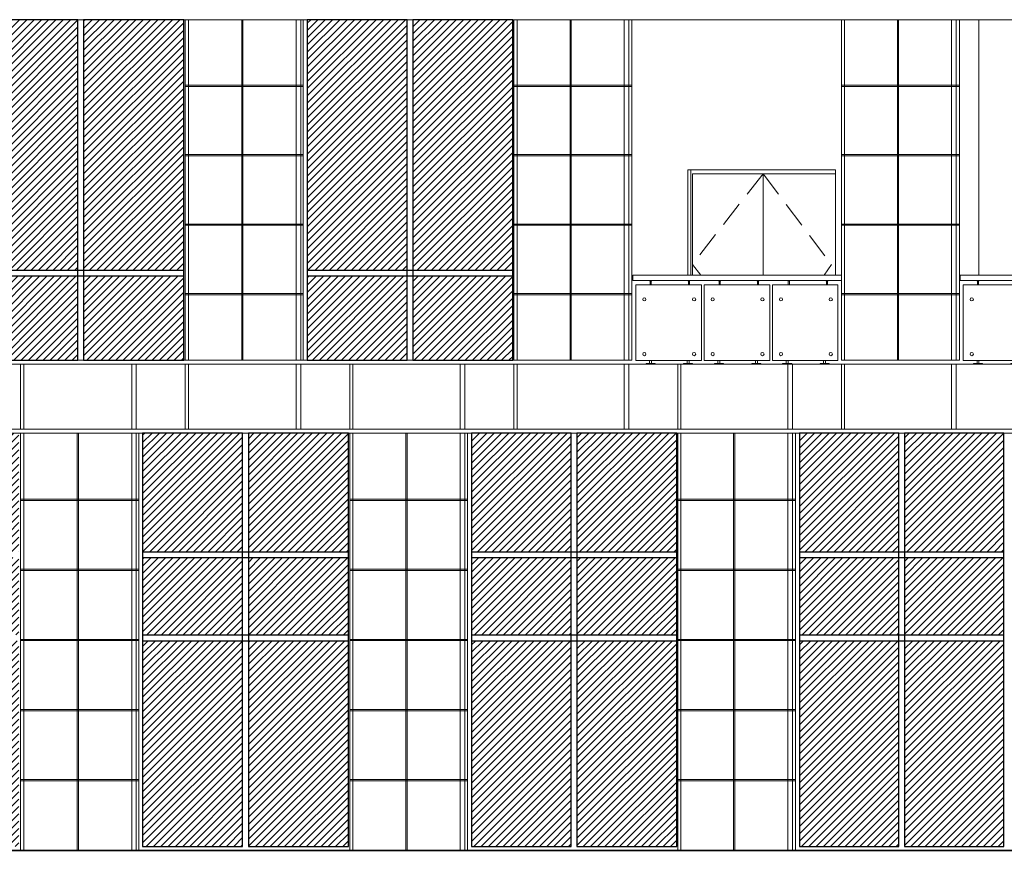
# Model space of a CAD drawing. Header units: millimetres. Extents: x 614675 to 1010864, y -150593 to -87691.
# Tile 104 of 194: x 863028 to 875174, y -138011 to -127591. Entities that reach past the tile are written whole.
import ezdxf

# ---------------------------------------------------------------- set-up
doc = ezdxf.new("R2010")
doc.units = ezdxf.units.MM
doc.header["$LTSCALE"] = 0.05
doc.linetypes.add('DASHED', pattern=[19.05, 12.7, -6.35])
doc.layers.get('0').update_dxf_attribs({"lineweight": 0})
doc.layers.add('011 Dimension', color=16, linetype='Continuous', lineweight=9)
doc.layers.add('013 Door & Window', color=48, linetype='Continuous', lineweight=9)
doc.layers.add('GLASS', color=135, linetype='Continuous')
pattern_1 = [(45, (465252.35, -320525.08), (-44.901281, 44.901281), [])]

# ---------------------------------------------------------------- blocks, each defined once
blk = doc.blocks.new('moajiri 01 (2) (3)')
at = {"color": 195}
blk.add_lwpolyline([(2354, 1100), (-190, 1100), (-220, 1100), (-220, 1032), (2354, 1032)], dxfattribs=at)
at = {"lineweight": 0}
for points in [[(-15, 1032), (-15, 1028), (14, 1028), (14, 1032), (-15, 1032)], [(458, 1032), (458, 1028), (486, 1028), (486, 1032), (458, 1032)], [(838, 1032), (838, 1028), (867, 1028), (867, 1032), (838, 1032)], [(1311, 1032), (1311, 1028), (1339, 1028), (1339, 1032), (1311, 1032)], [(1691, 1032), (1691, 1028), (1719, 1028), (1719, 1032), (1691, 1032)], [(2163, 1032), (2163, 1028), (2192, 1028), (2192, 1032), (2163, 1032)]]:
    blk.add_lwpolyline(points, close=True, dxfattribs=at)
for points in [[(-7, 1028), (-7, 980)], [(6, 1028), (6, 980)], [(466, 1028), (466, 980)], [(479, 1028), (479, 980)], [(846, 1028), (846, 980)], [(859, 1028), (859, 980)], [(1319, 1028), (1319, 980)], [(1332, 1028), (1332, 980)], [(1699, 1028), (1699, 980)], [(1712, 1028), (1712, 980)], [(2171, 1028), (2171, 980)], [(2184, 1028), (2184, 980)], [(-12, 45), (-12, 10)], [(12, 45), (12, 10)], [(450, 45), (450, 10)], [(474, 45), (474, 10)], [(830, 45), (830, 10)], [(855, 45), (855, 10)], [(1292, 45), (1292, 10)], [(1317, 45), (1317, 10)], [(1673, 45), (1673, 10)], [(1698, 45), (1698, 10)], [(2134, 45), (2134, 10)], [(2159, 45), (2159, 10)]]:
    blk.add_lwpolyline(points, dxfattribs=at)
for points in [[(-57, 0), (57, 0), (56, 6, 0.39896), (52, 10), (-52, 10, 0.39896), (-56, 6), (-57, 0)], [(405, 0), (519, 0), (518, 6, 0.39896), (514, 10), (410, 10, 0.39896), (406, 6), (405, 0)], [(786, 0), (899, 0), (899, 6, 0.39896), (894, 10), (791, 10, 0.39896), (787, 6), (786, 0)], [(1248, 0), (1361, 0), (1361, 6, 0.39896), (1356, 10), (1253, 10, 0.39896), (1248, 6), (1248, 0)], [(1629, 0), (1742, 0), (1741, 6, 0.39896), (1737, 10), (1634, 10, 0.39896), (1629, 6), (1629, 0)], [(2090, 0), (2203, 0), (2203, 6, 0.39896), (2198, 10), (2095, 10, 0.39896), (2090, 6), (2090, 0)]]:
    blk.add_lwpolyline(points, format="xyb", close=True, dxfattribs=at)
for centre in [(-77, 800), (537, 800), (766, 800), (1380, 800), (1608, 800), (2222, 800), (-77, 125), (537, 125), (766, 125), (1380, 125), (1608, 125), (2222, 125)]:
    blk.add_circle(centre, 20, dxfattribs=at)
at = {"layer": '011 Dimension', "color": 135, "lineweight": 0}
for points in [[(-182, 980), (627, 980)], [(-182, 980), (-182, 45)], [(627, 980), (627, 45)], [(661, 980), (661, 45)], [(661, 980), (1469, 980)], [(1469, 980), (1469, 45)], [(1503, 980), (1503, 45)], [(1503, 980), (2311, 980)], [(2311, 980), (2311, 45)], [(-182, 45), (627, 45)], [(661, 45), (1469, 45)], [(1503, 45), (2311, 45)]]:
    blk.add_lwpolyline(points, dxfattribs=at)
blk = doc.blocks.new('moajiri 01 (2) (2)')
at = {"color": 195}
blk.add_lwpolyline([(2342, 1100), (-190, 1100), (-220, 1100), (-220, 1032), (2342, 1032)], dxfattribs=at)
at = {"lineweight": 0}
for points in [[(-15, 1032), (-15, 1028), (14, 1028), (14, 1032), (-15, 1032)], [(458, 1032), (458, 1028), (486, 1028), (486, 1032), (458, 1032)], [(838, 1032), (838, 1028), (867, 1028), (867, 1032), (838, 1032)], [(1311, 1032), (1311, 1028), (1339, 1028), (1339, 1032), (1311, 1032)], [(1691, 1032), (1691, 1028), (1719, 1028), (1719, 1032), (1691, 1032)], [(2163, 1032), (2163, 1028), (2192, 1028), (2192, 1032), (2163, 1032)]]:
    blk.add_lwpolyline(points, close=True, dxfattribs=at)
for points in [[(-7, 1028), (-7, 980)], [(6, 1028), (6, 980)], [(466, 1028), (466, 980)], [(479, 1028), (479, 980)], [(846, 1028), (846, 980)], [(859, 1028), (859, 980)], [(1319, 1028), (1319, 980)], [(1332, 1028), (1332, 980)], [(1699, 1028), (1699, 980)], [(1712, 1028), (1712, 980)], [(2171, 1028), (2171, 980)], [(2184, 1028), (2184, 980)], [(-12, 45), (-12, 10)], [(12, 45), (12, 10)], [(450, 45), (450, 10)], [(474, 45), (474, 10)], [(830, 45), (830, 10)], [(855, 45), (855, 10)], [(1285, 45), (1285, 10)], [(1310, 45), (1310, 10)], [(1664, 45), (1664, 10)], [(1689, 45), (1689, 10)], [(2123, 45), (2123, 10)], [(2148, 45), (2148, 10)]]:
    blk.add_lwpolyline(points, dxfattribs=at)
for points in [[(-57, 0), (57, 0), (56, 6, 0.39896), (52, 10), (-52, 10, 0.39896), (-56, 6), (-57, 0)], [(405, 0), (519, 0), (518, 6, 0.39896), (514, 10), (410, 10, 0.39896), (406, 6), (405, 0)], [(786, 0), (899, 0), (899, 6, 0.39896), (894, 10), (791, 10, 0.39896), (787, 6), (786, 0)], [(1241, 0), (1354, 0), (1354, 6, 0.39896), (1349, 10), (1246, 10, 0.39896), (1242, 6), (1241, 0)], [(1620, 0), (1733, 0), (1733, 6, 0.39896), (1728, 10), (1625, 10, 0.39896), (1620, 6), (1620, 0)], [(2079, 0), (2192, 0), (2192, 6, 0.39896), (2187, 10), (2084, 10, 0.39896), (2079, 6), (2079, 0)]]:
    blk.add_lwpolyline(points, format="xyb", close=True, dxfattribs=at)
for centre in [(-77, 800), (537, 800), (766, 800), (1373, 800), (1600, 800), (2211, 800), (-77, 125), (537, 125), (766, 125), (1373, 125), (1600, 125), (2211, 125)]:
    blk.add_circle(centre, 20, dxfattribs=at)
at = {"layer": '011 Dimension', "color": 135, "lineweight": 0}
for points in [[(-182, 980), (627, 980)], [(-182, 980), (-182, 45)], [(627, 980), (627, 45)], [(661, 980), (661, 45)], [(661, 980), (1460, 980)], [(1460, 980), (1460, 45)], [(1494, 980), (1494, 45)], [(1494, 980), (2297, 980)], [(2297, 980), (2297, 45)], [(-182, 45), (627, 45)], [(661, 45), (1460, 45)], [(1494, 45), (2297, 45)]]:
    blk.add_lwpolyline(points, dxfattribs=at)

msp = doc.modelspace()

# ---------------------------------------------------------------- hatches: boundary and pattern name
h = msp.add_hatch()
h.set_pattern_fill('ANSI31', color=253, scale=20, style=0)
h.set_pattern_definition(pattern_1)
h.paths.add_polyline_path([(855657, -131791), (856897, -131791), (856897, -130752), (855657, -130752)])
h.paths.add_polyline_path([(856897, -127591), (855657, -127591), (855657, -130680), (856897, -130680)])
h.paths.add_polyline_path([(854344, -131791), (855585, -131791), (855585, -130752), (854344, -130752)])
h.paths.add_polyline_path([(855585, -127591), (854344, -127591), (854344, -130680), (855585, -130680)])
h.paths.add_polyline_path([(859743, -131791), (860981, -131791), (860981, -130752), (859743, -130752)])
h.paths.add_polyline_path([(860981, -127591), (859743, -127591), (859743, -130680), (860981, -130680)])
h.paths.add_polyline_path([(858434, -131791), (859672, -131791), (859672, -130752), (858434, -130752)])
h.paths.add_polyline_path([(859672, -127591), (858434, -127591), (858434, -130680), (859672, -130680)])
h.paths.add_polyline_path([(863817, -131791), (865052, -131791), (865052, -130752), (863817, -130752)])
h.paths.add_polyline_path([(865052, -127591), (863817, -127591), (863817, -130680), (865052, -130680)])
h.paths.add_polyline_path([(862511, -131791), (863746, -131791), (863746, -130752), (862511, -130752)])
h.paths.add_polyline_path([(863746, -127591), (862511, -127591), (862511, -130680), (863746, -130680)])
h.paths.add_polyline_path([(867879, -131791), (869110, -131791), (869110, -130752), (867879, -130752)])
h.paths.add_polyline_path([(869110, -127591), (867879, -127591), (867879, -130680), (869110, -130680)])
h.paths.add_polyline_path([(866576, -131791), (867808, -131791), (867808, -130752), (866576, -130752)])
h.paths.add_polyline_path([(867808, -127591), (866576, -127591), (866576, -130680), (867808, -130680)])
h.paths.add_polyline_path([(879988, -131791), (881206, -131791), (881206, -130752), (879988, -130752)])
h.paths.add_polyline_path([(881206, -127591), (879988, -127591), (879988, -130680), (881206, -130680)])
h.paths.add_polyline_path([(878700, -131791), (879918, -131791), (879918, -130752), (878700, -130752)])
h.paths.add_polyline_path([(879918, -127591), (878700, -127591), (878700, -130680), (879918, -130680)])
h.paths.add_polyline_path([(884000, -131791), (885209, -131791), (885209, -130752), (884000, -130752)])
h.paths.add_polyline_path([(885209, -127591), (884000, -127591), (884000, -130680), (885209, -130680)])
h.paths.add_polyline_path([(882718, -131791), (883930, -131791), (883930, -130752), (882718, -130752)])
h.paths.add_polyline_path([(883930, -127591), (882718, -127591), (882718, -130680), (883930, -130680)])
h.paths.add_polyline_path([(887999, -131791), (889197, -131791), (889197, -130752), (887999, -130752)])
h.paths.add_polyline_path([(889197, -127591), (887999, -127591), (887999, -130680), (889197, -130680)])
h.paths.add_polyline_path([(886723, -131791), (887929, -131791), (887929, -130752), (886723, -130752)])
h.paths.add_polyline_path([(887929, -127591), (886723, -127591), (886723, -130680), (887929, -130680)])
h = msp.add_hatch()
h.set_pattern_fill('ANSI31', color=253, scale=20, style=0)
h.set_pattern_definition(pattern_1)
h.paths.add_polyline_path([(856392, -137791), (857632, -137791), (857632, -135252), (856392, -135252)])
h.paths.add_polyline_path([(857632, -132691), (856392, -132691), (856392, -134155), (857632, -134155)])
h.paths.add_polyline_path([(856392, -135180), (857632, -135180), (857632, -134227), (856392, -134227)])
h.paths.add_polyline_path([(857703, -137791), (858942, -137791), (858942, -135252), (857703, -135252)])
h.paths.add_polyline_path([(858942, -132691), (857703, -132691), (857703, -134155), (858942, -134155)])
h.paths.add_polyline_path([(857703, -135180), (858942, -135180), (858942, -134227), (857703, -134227)])
h.paths.add_polyline_path([(860473, -137791), (861710, -137791), (861710, -135252), (860473, -135252)])
h.paths.add_polyline_path([(861710, -132691), (860473, -132691), (860473, -134155), (861710, -134155)])
h.paths.add_polyline_path([(860473, -135180), (861710, -135180), (861710, -134227), (860473, -134227)])
h.paths.add_polyline_path([(861781, -137791), (863018, -137791), (863018, -135252), (861781, -135252)])
h.paths.add_polyline_path([(863018, -132691), (861781, -132691), (861781, -134155), (863018, -134155)])
h.paths.add_polyline_path([(861781, -135180), (863018, -135180), (863018, -134227), (861781, -134227)])
h.paths.add_polyline_path([(865850, -137791), (867083, -137791), (867083, -135252), (865850, -135252)])
h.paths.add_polyline_path([(867083, -132691), (865850, -132691), (865850, -134155), (867083, -134155)])
h.paths.add_polyline_path([(865850, -135180), (867083, -135180), (867083, -134227), (865850, -134227)])
h.paths.add_polyline_path([(864545, -137791), (865778, -137791), (865778, -135252), (864545, -135252)])
h.paths.add_polyline_path([(865778, -132691), (864545, -132691), (864545, -134155), (865778, -134155)])
h.paths.add_polyline_path([(864545, -135180), (865778, -135180), (865778, -134227), (864545, -134227)])
h.paths.add_polyline_path([(869903, -137791), (871133, -137791), (871133, -135252), (869903, -135252)])
h.paths.add_polyline_path([(871133, -132691), (869903, -132691), (869903, -134155), (871133, -134155)])
h.paths.add_polyline_path([(869903, -135180), (871133, -135180), (871133, -134227), (869903, -134227)])
h.paths.add_polyline_path([(868603, -137791), (869832, -137791), (869832, -135252), (868603, -135252)])
h.paths.add_polyline_path([(869832, -132691), (868603, -132691), (868603, -134155), (869832, -134155)])
h.paths.add_polyline_path([(868603, -135180), (869832, -135180), (869832, -134227), (868603, -134227)])
h.paths.add_polyline_path([(873944, -137791), (875169, -137791), (875169, -135252), (873944, -135252)])
h.paths.add_polyline_path([(875169, -132691), (873944, -132691), (873944, -134155), (875169, -134155)])
h.paths.add_polyline_path([(873944, -135180), (875169, -135180), (875169, -134227), (873944, -134227)])
h.paths.add_polyline_path([(872648, -137791), (873873, -137791), (873873, -135252), (872648, -135252)])
h.paths.add_polyline_path([(873873, -132691), (872648, -132691), (872648, -134155), (873873, -134155)])
h.paths.add_polyline_path([(872648, -135180), (873873, -135180), (873873, -134227), (872648, -134227)])
h.paths.add_polyline_path([(881995, -137791), (883208, -137791), (883208, -135252), (881995, -135252)])
h.paths.add_polyline_path([(883208, -132691), (881995, -132691), (881995, -134155), (883208, -134155)])
h.paths.add_polyline_path([(881995, -135180), (883208, -135180), (883208, -134227), (881995, -134227)])
h.paths.add_polyline_path([(880709, -137791), (881924, -137791), (881924, -135252), (880709, -135252)])
h.paths.add_polyline_path([(881924, -132691), (880709, -132691), (880709, -134155), (881924, -134155)])
h.paths.add_polyline_path([(880709, -135180), (881924, -135180), (881924, -134227), (880709, -134227)])
h.paths.add_polyline_path([(886002, -137791), (887206, -137791), (887206, -135252), (886002, -135252)])
h.paths.add_polyline_path([(887206, -132691), (886002, -132691), (886002, -134155), (887206, -134155)])
h.paths.add_polyline_path([(886002, -135180), (887206, -135180), (887206, -134227), (886002, -134227)])
h.paths.add_polyline_path([(884723, -137791), (885932, -137791), (885932, -135252), (884723, -135252)])
h.paths.add_polyline_path([(885932, -132691), (884723, -132691), (884723, -134155), (885932, -134155)])
h.paths.add_polyline_path([(884723, -135180), (885932, -135180), (885932, -134227), (884723, -134227)])

# ---------------------------------------------------------------- linework, layer by layer
at = {"lineweight": 5}
for points in [[(852994, -127591), (890743, -127591)], [(865070, -131791), (865070, -127591)], [(865111, -131791), (865111, -127591)], [(865767, -131791), (865767, -127591)], [(865782, -131791), (865782, -127591)], [(866438, -131791), (866438, -127591)], [(866495, -131791), (866495, -127591)], [(866527, -131791), (866527, -127591)], [(869124, -131791), (869124, -127591)], [(869163, -131791), (869163, -127591)], [(869817, -131791), (869817, -127591)], [(869832, -131791), (869832, -127591)], [(870486, -131791), (870486, -127591)], [(870544, -131791), (870544, -127591)], [(870579, -131791), (870579, -127591)], [(873164, -131791), (873164, -127591)], [(873202, -131791), (873202, -127591)], [(873855, -131791), (873855, -127591)], [(873870, -131791), (873870, -127591)], [(874523, -131791), (874523, -127591)], [(874581, -131791), (874581, -127591)], [(874621, -131791), (874621, -127591)], [(865070, -128398), (866527, -128398)], [(865070, -128413), (866527, -128413)], [(869124, -128398), (870579, -128398)], [(869124, -128413), (870579, -128413)], [(873164, -128398), (874621, -128398)], [(873164, -128413), (874621, -128413)], [(865070, -129255), (866527, -129255)], [(865070, -129270), (866527, -129270)], [(869124, -129255), (870579, -129255)], [(869124, -129270), (870579, -129270)], [(873164, -129255), (874621, -129255)], [(873164, -129270), (874621, -129270)], [(865070, -130112), (866527, -130112)], [(865070, -130127), (866527, -130127)], [(869124, -130112), (870579, -130112)], [(869124, -130127), (870579, -130127)], [(873164, -130112), (874621, -130112)], [(873164, -130127), (874621, -130127)], [(865070, -130969), (866527, -130969)], [(865070, -130984), (866527, -130984)], [(869124, -130969), (870579, -130969)], [(869124, -130984), (870579, -130984)], [(873164, -130969), (874621, -130969)], [(873164, -130984), (874621, -130984)], [(852994, -131791), (870579, -131791)], [(852994, -131841), (890743, -131841)], [(863039, -132641), (863039, -131841)], [(863080, -132641), (863080, -131841)], [(864410, -132641), (864410, -131841)], [(864466, -132641), (864466, -131841)], [(865070, -132641), (865070, -131841)], [(865111, -132641), (865111, -131841)], [(866438, -132641), (866438, -131841)], [(866495, -132641), (866495, -131841)], [(867099, -132641), (867099, -131841)], [(867139, -132641), (867139, -131841)], [(868462, -132641), (868462, -131841)], [(868520, -132641), (868520, -131841)], [(869124, -132641), (869124, -131841)], [(869163, -132641), (869163, -131841)], [(870486, -132641), (870486, -131841)], [(870544, -132641), (870544, -131841)], [(871145, -132641), (871145, -131841)], [(871183, -132641), (871183, -131841)], [(872502, -132641), (872502, -131841)], [(872560, -132641), (872560, -131841)], [(873164, -131791), (874621, -131791)], [(873164, -132641), (873164, -131841)], [(873202, -132641), (873202, -131841)], [(874523, -132641), (874523, -131841)], [(874581, -132641), (874581, -131841)], [(852994, -132641), (890743, -132641)], [(852994, -132691), (890743, -132691)], [(863039, -137841), (863039, -132691)], [(863080, -137841), (863080, -132691)], [(863737, -137841), (863737, -132691)], [(863752, -137841), (863752, -132691)], [(864410, -137841), (864410, -132691)], [(864466, -137841), (864466, -132691)], [(864496, -137841), (864496, -132691)], [(867099, -137841), (867099, -132691)], [(867139, -137841), (867139, -132691)], [(867793, -137841), (867793, -132691)], [(867808, -137841), (867808, -132691)], [(868462, -137841), (868462, -132691)], [(868520, -137841), (868520, -132691)], [(868553, -137841), (868553, -132691)], [(871145, -137841), (871145, -132691)], [(871183, -137841), (871183, -132691)], [(871835, -137841), (871835, -132691)], [(871850, -137841), (871850, -132691)], [(872502, -137841), (872502, -132691)], [(872560, -137841), (872560, -132691)], [(872598, -137841), (872598, -132691)], [(863039, -133506), (864496, -133506)], [(863039, -133521), (864496, -133521)], [(867099, -133506), (868553, -133506)], [(867099, -133521), (868553, -133521)], [(871145, -133506), (872598, -133506)], [(871145, -133521), (872598, -133521)], [(863039, -134371), (864496, -134371)], [(863039, -134386), (864496, -134386)], [(867099, -134371), (868553, -134371)], [(867099, -134386), (868553, -134386)], [(871145, -134371), (872598, -134371)], [(871145, -134386), (872598, -134386)], [(863039, -135236), (864496, -135236)], [(863039, -135251), (864496, -135251)], [(867099, -135236), (868553, -135236)], [(867099, -135251), (868553, -135251)], [(871145, -135236), (872598, -135236)], [(871145, -135251), (872598, -135251)], [(863039, -136101), (864496, -136101)], [(863039, -136116), (864496, -136116)], [(867099, -136101), (868553, -136101)], [(867099, -136116), (868553, -136116)], [(871145, -136101), (872598, -136101)], [(871145, -136116), (872598, -136116)], [(863039, -136966), (864496, -136966)], [(863039, -136981), (864496, -136981)], [(867099, -136966), (868553, -136966)], [(867099, -136981), (868553, -136981)], [(871145, -136966), (872598, -136966)], [(871145, -136981), (872598, -136981)]]:
    msp.add_lwpolyline(points, dxfattribs=at)
at = {"lineweight": 35}
msp.add_lwpolyline([(644355, -137926), (822089, -137926), (822669, -137841), (836170, -137841), (841333, -138011), (842743, -137926), (852745, -137926), (852745, -137841), (889749, -137841), (889749, -137926), (920429, -137926)], dxfattribs=at)
at = {"layer": '013 Door & Window', "color": 252}
for points, elevation in [([(874862, -130741), (874862, -127591)], -69196), ([(871306, -129441), (871272, -129441), (871272, -130741)], 1), ([(873090, -130741), (873090, -129441), (871306, -129441), (871306, -130741)], 1), ([(871326, -130741), (871326, -129491), (871341, -129491), (873090, -129491), (873090, -130741)], 1), ([(872198, -129491), (872198, -130741)], 1)]:
    msp.add_lwpolyline(points, dxfattribs=dict(at, elevation=elevation))
at = {"layer": '013 Door & Window', "color": 252, "linetype": 'DASHED', "ltscale": 500, "elevation": 1}
for points in [[(872198, -129491), (871326, -130611), (871431, -130741)], [(872198, -129491), (873042, -130611), (872951, -130741)]]:
    msp.add_lwpolyline(points, dxfattribs=at)
at = {"layer": 'GLASS'}
for points in [[(862511, -131791), (863746, -131791), (863746, -127591), (862511, -127591)], [(866576, -131791), (867808, -131791), (867808, -127591), (866576, -127591)], [(864545, -132691), (864545, -137791), (865778, -137791), (865778, -132691), (864545, -132691)]]:
    msp.add_lwpolyline(points, close=True, dxfattribs=at)
for points, elevation in [([(863817, -131791), (865052, -131791), (865052, -127591), (863817, -127591)], 0), ([(867879, -131791), (869110, -131791), (869110, -127591), (867879, -127591)], 0), ([(865850, -132691), (865850, -137791), (867083, -137791), (867083, -132691), (865850, -132691)], 0), ([(868603, -132691), (868603, -137791), (869832, -137791), (869832, -132691), (868603, -132691)], 13443), ([(869903, -132691), (869903, -137791), (871133, -137791), (871133, -132691), (869903, -132691)], 13443), ([(872648, -132691), (872648, -137791), (873873, -137791), (873873, -132691), (872648, -132691)], 13443), ([(873944, -132691), (873944, -137791), (875169, -137791), (875169, -132691), (873944, -132691)], 13443)]:
    msp.add_lwpolyline(points, close=True, dxfattribs=dict(at, elevation=elevation))
for points, elevation in [([(862511, -130680), (865052, -130680)], -57689), ([(866576, -130680), (869110, -130680)], -57689), ([(862511, -130752), (865052, -130752)], -57689), ([(866576, -130752), (869110, -130752)], -57689), ([(864545, -134155), (867083, -134155)], -172194), ([(868603, -134155), (871133, -134155)], -172194), ([(872648, -134155), (875169, -134155)], -172194), ([(864545, -134227), (867083, -134227)], -172194), ([(868603, -134227), (871133, -134227)], -172194), ([(872648, -134227), (875169, -134227)], -172194), ([(864545, -135180), (867083, -135180)], -172194), ([(868603, -135180), (871133, -135180)], -172194), ([(872648, -135180), (875169, -135180)], -172194), ([(864545, -135252), (867083, -135252)], -172194), ([(868603, -135252), (871133, -135252)], -172194), ([(872648, -135252), (875169, -135252)], -172194)]:
    msp.add_lwpolyline(points, dxfattribs=dict(at, elevation=elevation))

# ---------------------------------------------------------------- block references
at = {"lineweight": 0}
for name, p in [('moajiri 01 (2) (3)', (870811, -131841, 1)), ('moajiri 01 (2) (2)', (874850, -131841, -69196))]:
    msp.add_blockref(name, p, dxfattribs=at)

doc.saveas('drawing.dxf')
